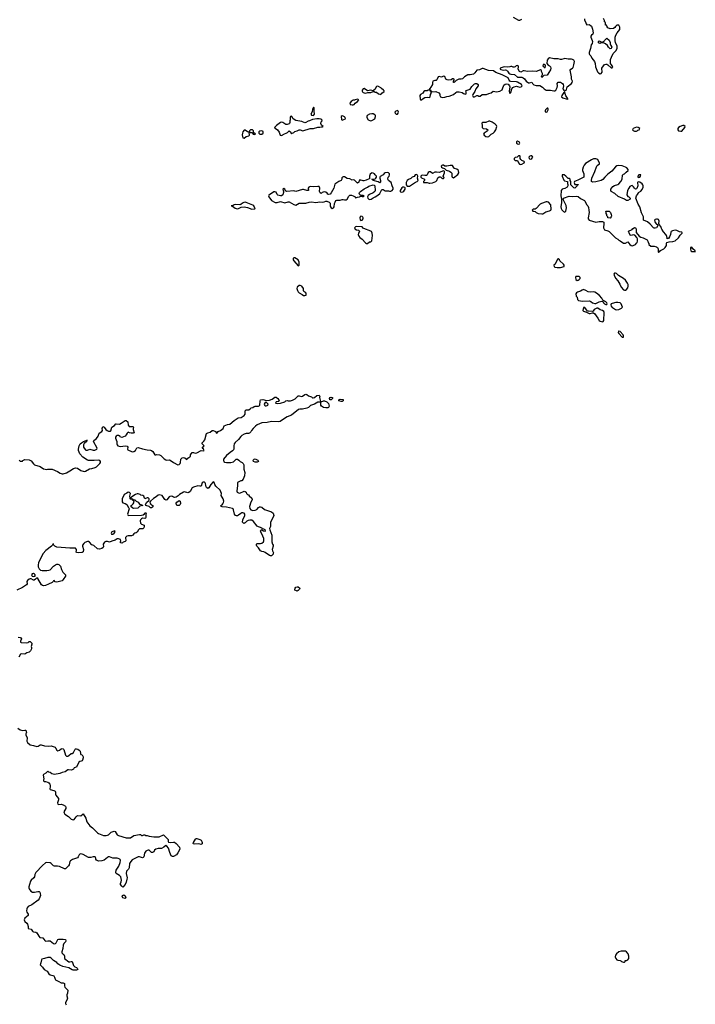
# Model space of a CAD drawing. Header units: inches. Extents: x 2106670 to 2322961, y 36024 to 224899.
# Tile 138 of 256: x 2262559 to 2274815, y 85916 to 103787. Entities that reach past the tile are written whole.
import ezdxf

# ---------------------------------------------------------------- set-up
doc = ezdxf.new("R2010")
doc.units = ezdxf.units.IN
doc.header["$MEASUREMENT"] = 0
for name, color, linetype in [('C2068', 7, 'Continuous'), ('C2069', 7, 'Continuous'), ('C2078', 7, 'Continuous'), ('C2079', 7, 'Continuous'), ('C2160', 7, 'Continuous'), ('C2170', 7, 'Continuous')]:
    doc.layers.add(name, color=color, linetype=linetype)

msp = doc.modelspace()

# ---------------------------------------------------------------- linework, layer by layer
at = {"layer": 'C2068', "color": 5, "elevation": 40}
msp.add_lwpolyline([(2262995, 90000), (2262991, 89990), (2262992, 89970), (2263010, 89958), (2263030, 89961), (2263070, 89951), (2263090, 89936), (2263107, 89910), (2263114, 89890), (2263114, 89866), (2263105, 89830), (2263112, 89812), (2263178, 89798), (2263202, 89782), (2263211, 89771), (2263211, 89730), (2263216, 89710), (2263265, 89650), (2263265, 89630), (2263246, 89570), (2263252, 89550), (2263270, 89541), (2263310, 89546), (2263350, 89536), (2263391, 89510), (2263398, 89490), (2263396, 89470), (2263361, 89410), (2263365, 89390), (2263378, 89370), (2263443, 89323), (2263490, 89276), (2263530, 89265), (2263550, 89271), (2263582, 89318), (2263610, 89341), (2263670, 89338), (2263710, 89372), (2263756, 89296), (2263780, 89230), (2263830, 89156), (2263880, 89120), (2263970, 89027), (2263990, 89014), (2264080, 88980), (2264130, 88977), (2264150, 88984), (2264170, 88995), (2264217, 89043), (2264270, 89061), (2264294, 89054), (2264330, 88992), (2264350, 88978), (2264490, 88936), (2264570, 88936), (2264630, 88981), (2264730, 89001), (2264750, 88998), (2264770, 88982), (2264790, 88982), (2264810, 88991), (2264830, 88991), (2264850, 88982), (2264870, 88982), (2264905, 88965), (2264990, 88954), (2265030, 88957), (2265090, 88955), (2265170, 88991), (2265254, 88910), (2265254, 88870), (2265258, 88858), (2265290, 88852), (2265350, 88861), (2265370, 88856), (2265396, 88836), (2265458, 88770), (2265462, 88730), (2265430, 88666), (2265401, 88630), (2265350, 88601), (2265330, 88597), (2265310, 88609), (2265284, 88670), (2265259, 88750), (2265230, 88789), (2265210, 88798), (2265174, 88766), (2265133, 88747), (2265070, 88744), (2265030, 88730), (2265007, 88713), (2264990, 88685), (2264970, 88669), (2264950, 88673), (2264910, 88714), (2264890, 88715), (2264870, 88709), (2264850, 88694), (2264823, 88657), (2264811, 88590), (2264800, 88580), (2264790, 88576), (2264730, 88594), (2264710, 88592), (2264602, 88538), (2264574, 88506), (2264553, 88470), (2264544, 88396), (2264533, 88370), (2264495, 88330), (2264493, 88290), (2264506, 88214), (2264505, 88190), (2264490, 88135), (2264470, 88089), (2264430, 88042), (2264410, 88059), (2264390, 88090), (2264390, 88110), (2264401, 88139), (2264404, 88170), (2264401, 88201), (2264393, 88230), (2264370, 88256), (2264310, 88289), (2264303, 88310), (2264312, 88350), (2264357, 88423), (2264384, 88490), (2264387, 88527), (2264382, 88542), (2264377, 88550), (2264344, 88564), (2264328, 88568), (2264250, 88566), (2264190, 88590), (2264170, 88592), (2264150, 88583), (2264090, 88530), (2264050, 88518), (2263990, 88515), (2263952, 88532), (2263939, 88550), (2263939, 88570), (2263930, 88593), (2263892, 88592), (2263850, 88579), (2263810, 88581), (2263710, 88635), (2263690, 88644), (2263670, 88646), (2263650, 88641), (2263636, 88630), (2263618, 88590), (2263605, 88575), (2263516, 88544), (2263480, 88520), (2263470, 88509), (2263454, 88450), (2263444, 88430), (2263390, 88374), (2263370, 88374), (2263279, 88419), (2263244, 88424), (2263190, 88424), (2263170, 88429), (2263130, 88470), (2263110, 88481), (2263050, 88488), (2263030, 88481), (2262970, 88433), (2262849, 88311), (2262833, 88270), (2262829, 88230), (2262816, 88210), (2262769, 88171), (2262755, 88150), (2262740, 88090), (2262724, 88050), (2262722, 88030), (2262728, 88010), (2262761, 87970), (2262790, 87953), (2262830, 87951), (2262886, 87966), (2262910, 87964), (2262922, 87950), (2262930, 87930), (2262937, 87890), (2262915, 87830), (2262894, 87806), (2262778, 87722), (2262710, 87690), (2262694, 87670), (2262687, 87650), (2262685, 87610), (2262690, 87590), (2262711, 87550), (2262711, 87530), (2262650, 87479), (2262641, 87450), (2262650, 87421), (2262686, 87390), (2262699, 87370), (2262711, 87330), (2262714, 87290), (2262770, 87281), (2262790, 87245), (2262798, 87238), (2262810, 87231), (2262850, 87226), (2262870, 87216), (2262906, 87150), (2262927, 87127), (2262970, 87125), (2262980, 87120), (2263000, 87100), (2263015, 87075), (2263030, 87065), (2263070, 87071), (2263110, 87071), (2263170, 87022), (2263190, 87012), (2263210, 87018), (2263222, 87030), (2263249, 87090), (2263270, 87101), (2263350, 87101), (2263392, 87090), (2263398, 87070), (2263391, 87050), (2263361, 87019), (2263347, 86990), (2263343, 86930), (2263325, 86870), (2263325, 86850), (2263342, 86830), (2263359, 86819), (2263366, 86806), (2263371, 86790), (2263372, 86750), (2263450, 86686), (2263470, 86685), (2263490, 86691), (2263510, 86691), (2263538, 86618), (2263557, 86597), (2263590, 86582), (2263602, 86570), (2263613, 86547), (2263590, 86538), (2263530, 86535), (2263510, 86539), (2263450, 86577), (2263344, 86604), (2263285, 86625), (2263250, 86649), (2263230, 86674), (2263174, 86714), (2263133, 86753), (2263110, 86765), (2263070, 86765), (2263010, 86746), (2262963, 86737), (2262954, 86726), (2262945, 86670), (2262931, 86630), (2262973, 86593), (2263001, 86550), (2263057, 86517), (2263087, 86467), (2263110, 86454), (2263161, 86441), (2263178, 86430), (2263191, 86410), (2263201, 86370), (2263210, 86358), (2263272, 86330), (2263310, 86305), (2263350, 86305), (2263371, 86291), (2263371, 86250), (2263378, 86230), (2263431, 86170), (2263424, 86116), (2263415, 86090), (2263415, 86070), (2263427, 86030), (2263415, 85990), (2263391, 85950), (2263391, 85930), (2263404, 85904)], dxfattribs=at)
for points in [[(2265850, 88814), (2265810, 88827), (2265730, 88821), (2265709, 88830), (2265714, 88850), (2265747, 88913), (2265757, 88923), (2265770, 88925), (2265830, 88910), (2265850, 88897), (2265865, 88870), (2265870, 88850), (2265870, 88828)], [(2264470, 87838), (2264428, 87850), (2264418, 87870), (2264426, 87890), (2264450, 87902), (2264470, 87882), (2264482, 87850)]]:
    msp.add_lwpolyline(points, close=True, dxfattribs=at)
at = {"layer": 'C2069', "color": 5}
for points, elevation in [([(2268638, 100000), (2268641, 99990), (2268670, 99974), (2268705, 99965), (2268721, 99950), (2268717, 99930), (2268704, 99910), (2268698, 99890), (2268710, 99861), (2268730, 99836), (2268770, 99804), (2268830, 99739), (2268850, 99725), (2268870, 99728), (2268907, 99753), (2268930, 99756), (2268949, 99771), (2268958, 99870), (2268952, 99910), (2268941, 99941), (2268932, 99952), (2268804, 100000)], 60), ([(2262550, 95794), (2262570, 95774), (2262610, 95774), (2262616, 95784), (2262650, 95802), (2262730, 95798), (2262770, 95778), (2262810, 95725), (2262830, 95706), (2262930, 95678), (2262990, 95638), (2263050, 95625), (2263070, 95631), (2263151, 95631), (2263245, 95585), (2263295, 95555), (2263330, 95546), (2263350, 95546), (2263410, 95563), (2263470, 95596), (2263536, 95644), (2263570, 95656), (2263610, 95646), (2263670, 95606), (2263730, 95587), (2263750, 95591), (2263824, 95636), (2263870, 95642), (2263930, 95658), (2263950, 95671), (2264013, 95730), (2264025, 95750), (2264025, 95770), (2264010, 95789), (2263992, 95792), (2263910, 95785), (2263810, 95789), (2263790, 95794), (2263702, 95850), (2263649, 95910), (2263624, 95970), (2263624, 95990), (2263638, 96050), (2263658, 96090), (2263682, 96110), (2263718, 96130), (2263766, 96150), (2263790, 96151), (2263772, 96148), (2263771, 96130), (2263757, 96123), (2263750, 96110), (2263735, 96105), (2263716, 96070), (2263719, 96030), (2263746, 95986), (2263757, 95977), (2263773, 95973), (2263790, 95975), (2263830, 95991), (2263890, 95974), (2263923, 95977), (2263959, 95990), (2263965, 96010), (2263901, 96130), (2263903, 96150), (2263950, 96183), (2263981, 96230), (2264000, 96280), (2264050, 96314), (2264059, 96330), (2264055, 96370), (2264070, 96403), (2264090, 96391), (2264123, 96350), (2264149, 96329), (2264170, 96317), (2264204, 96316), (2264215, 96325), (2264228, 96390), (2264278, 96422), (2264304, 96450), (2264310, 96454), (2264370, 96448), (2264398, 96462), (2264470, 96514), (2264491, 96511), (2264522, 96490), (2264529, 96429), (2264546, 96406), (2264570, 96401), (2264610, 96401), (2264625, 96390), (2264617, 96370), (2264617, 96350), (2264635, 96290), (2264616, 96284), (2264583, 96283), (2264549, 96289), (2264530, 96298), (2264510, 96282), (2264491, 96250), (2264470, 96230), (2264410, 96204), (2264390, 96209), (2264381, 96221), (2264350, 96241), (2264330, 96243), (2264311, 96230), (2264300, 96210), (2264298, 96190), (2264324, 96130), (2264321, 96090), (2264325, 96070), (2264341, 96050), (2264390, 96038), (2264470, 96055), (2264508, 96048), (2264518, 96030), (2264516, 95990), (2264522, 95982), (2264590, 95948), (2264610, 95943), (2264631, 95949), (2264658, 95970), (2264685, 96015), (2264710, 96022), (2264790, 95996), (2264870, 95979), (2264930, 95976), (2264950, 95970), (2264972, 95952), (2265010, 95891), (2265030, 95891), (2265050, 95897), (2265096, 95890), (2265118, 95878), (2265179, 95819), (2265210, 95797), (2265230, 95791), (2265270, 95797), (2265290, 95795), (2265350, 95748), (2265430, 95709), (2265450, 95713), (2265470, 95730), (2265476, 95750), (2265482, 95810), (2265505, 95835), (2265530, 95838), (2265552, 95832), (2265590, 95805), (2265610, 95831), (2265648, 95852), (2265656, 95864), (2265659, 95890), (2265669, 95910), (2265690, 95931), (2265710, 95934), (2265742, 95922), (2265770, 95924), (2265850, 95966), (2265890, 95964), (2265908, 95970), (2265893, 95993), (2265869, 96010), (2265908, 96050), (2265870, 96089), (2265869, 96110), (2265902, 96138), (2265916, 96164), (2265950, 96275), (2265970, 96287), (2266017, 96303), (2266050, 96331), (2266070, 96331), (2266100, 96320), (2266110, 96312), (2266130, 96282), (2266150, 96292), (2266162, 96310), (2266201, 96330), (2266249, 96370), (2266267, 96413), (2266330, 96439), (2266370, 96443), (2266450, 96515), (2266522, 96558), (2266574, 96566), (2266630, 96604), (2266648, 96630), (2266652, 96688), (2266670, 96704), (2266714, 96706), (2266749, 96730), (2266759, 96741), (2266790, 96751), (2266810, 96765), (2266830, 96770), (2266890, 96770), (2266902, 96778), (2266913, 96790), (2266919, 96861), (2266930, 96890), (2266973, 96893), (2267038, 96878), (2267090, 96881), (2267140, 96900), (2267190, 96939), (2267210, 96939), (2267245, 96910), (2267259, 96890), (2267265, 96870), (2267260, 96860), (2267250, 96855), (2267214, 96850), (2267202, 96830), (2267230, 96823), (2267290, 96825), (2267368, 96850), (2267390, 96871), (2267410, 96878), (2267431, 96871), (2267470, 96871), (2267510, 96879), (2267556, 96904), (2267610, 96961), (2267630, 96961), (2267670, 96951), (2267690, 96957), (2267730, 96987), (2267750, 96991), (2267770, 96983), (2267800, 96960), (2267850, 96945), (2267870, 96925), (2267883, 96923), (2267910, 96931), (2267950, 96966), (2267990, 96972), (2268002, 96950), (2267998, 96930), (2268018, 96858), (2268030, 96854), (2268069, 96871), (2268090, 96871), (2268132, 96852), (2268162, 96822), (2268171, 96771), (2268164, 96750), (2268150, 96741), (2268110, 96740), (2268070, 96750), (2268036, 96770), (2268023, 96790), (2268022, 96842), (2268008, 96848), (2267970, 96844), (2267910, 96810), (2267833, 96787), (2267799, 96750), (2267770, 96735), (2267690, 96716), (2267643, 96717), (2267618, 96710), (2267490, 96607), (2267410, 96580), (2267310, 96510), (2267283, 96497), (2267247, 96487), (2267130, 96492), (2267050, 96476), (2266952, 96468), (2266870, 96432), (2266837, 96410), (2266796, 96370), (2266762, 96330), (2266750, 96306), (2266730, 96282), (2266710, 96276), (2266670, 96274), (2266630, 96262), (2266590, 96241), (2266570, 96224), (2266530, 96170), (2266468, 96112), (2266452, 96090), (2266445, 96055), (2266444, 95996), (2266439, 95981), (2266420, 95960), (2266375, 95930), (2266310, 95876), (2266257, 95810), (2266254, 95790), (2266265, 95765), (2266276, 95756), (2266310, 95749), (2266390, 95748), (2266436, 95764), (2266489, 95811), (2266510, 95811), (2266535, 95795), (2266561, 95770), (2266593, 95753), (2266613, 95733), (2266627, 95710), (2266626, 95630), (2266641, 95570), (2266639, 95510), (2266614, 95446), (2266590, 95418), (2266570, 95418), (2266513, 95387), (2266512, 95332), (2266499, 95230), (2266505, 95210), (2266530, 95197), (2266550, 95196), (2266630, 95227), (2266650, 95225), (2266665, 95210), (2266672, 95190), (2266690, 95172), (2266710, 95162), (2266723, 95143), (2266770, 95102), (2266778, 95070), (2266750, 95028), (2266731, 94950), (2266734, 94914), (2266750, 94891), (2266790, 94877), (2266830, 94883), (2266862, 94898), (2266890, 94931), (2266910, 94945), (2266930, 94945), (2266950, 94938), (2267000, 94900), (2267130, 94855), (2267155, 94830), (2267167, 94790), (2267163, 94770), (2267111, 94670), (2267107, 94650), (2267111, 94590), (2267091, 94550), (2267095, 94530), (2267136, 94430), (2267136, 94310), (2267146, 94270), (2267158, 94250), (2267158, 94230), (2267139, 94170), (2267144, 94144), (2267161, 94110), (2267160, 94100), (2267156, 94084), (2267130, 94058), (2267110, 94054), (2267090, 94061), (2267015, 94115), (2266987, 94127), (2266950, 94132), (2266930, 94145), (2266890, 94203), (2266864, 94230), (2266853, 94250), (2266855, 94270), (2266863, 94277), (2266930, 94278), (2266950, 94286), (2266981, 94310), (2266991, 94330), (2266990, 94370), (2266973, 94413), (2266933, 94490), (2266929, 94511), (2266936, 94524), (2266954, 94534), (2266954, 94530), (2266982, 94510), (2267010, 94503), (2267019, 94510), (2267010, 94528), (2266990, 94542), (2266966, 94546), (2266966, 94550), (2266926, 94570), (2266890, 94581), (2266870, 94595), (2266801, 94681), (2266770, 94702), (2266735, 94705), (2266701, 94699), (2266677, 94683), (2266650, 94653), (2266630, 94645), (2266618, 94650), (2266602, 94670), (2266609, 94710), (2266641, 94790), (2266641, 94810), (2266629, 94830), (2266610, 94836), (2266590, 94835), (2266570, 94826), (2266530, 94792), (2266510, 94782), (2266490, 94781), (2266474, 94790), (2266457, 94810), (2266439, 94890), (2266429, 94909), (2266418, 94918), (2266310, 94937), (2266230, 94944), (2266218, 94950), (2266209, 94970), (2266230, 94982), (2266243, 94997), (2266257, 95023), (2266260, 95050), (2266253, 95090), (2266217, 95150), (2266221, 95190), (2266198, 95250), (2266118, 95318), (2266097, 95350), (2266087, 95387), (2266070, 95402), (2266028, 95352), (2265990, 95290), (2265970, 95280), (2265950, 95297), (2265943, 95310), (2265936, 95330), (2265931, 95370), (2265924, 95384), (2265910, 95395), (2265890, 95395), (2265870, 95379), (2265850, 95323), (2265830, 95318), (2265790, 95327), (2265710, 95302), (2265690, 95288), (2265650, 95224), (2265630, 95205), (2265610, 95202), (2265550, 95220), (2265530, 95213), (2265461, 95170), (2265435, 95145), (2265396, 95124), (2265370, 95116), (2265350, 95120), (2265330, 95133), (2265310, 95138), (2265284, 95136), (2265270, 95130), (2265230, 95072), (2265213, 95067), (2265190, 95079), (2265145, 95150), (2265090, 95166), (2265070, 95160), (2265035, 95125), (2264985, 95095), (2264930, 95050), (2264923, 95030), (2264929, 95009), (2264951, 94990), (2264957, 94977), (2264971, 94970), (2264978, 94950), (2264970, 94938), (2264950, 94926), (2264930, 94928), (2264906, 94950), (2264846, 94970), (2264841, 94981), (2264841, 94990), (2264865, 95030), (2264900, 95060), (2264906, 95070), (2264905, 95090), (2264891, 95110), (2264870, 95108), (2264830, 95090), (2264821, 95101), (2264810, 95140), (2264793, 95150), (2264758, 95158), (2264744, 95170), (2264710, 95181), (2264690, 95180), (2264660, 95170), (2264596, 95130), (2264590, 95118), (2264574, 95110), (2264578, 95098), (2264610, 95092), (2264618, 95078), (2264632, 95072), (2264650, 95071), (2264671, 95051), (2264710, 95031), (2264731, 94991), (2264754, 94990), (2264794, 94970), (2264741, 94959), (2264710, 94926), (2264700, 94920), (2264630, 94915), (2264610, 94922), (2264578, 94950), (2264589, 94971), (2264620, 95000), (2264638, 95030), (2264622, 95062), (2264610, 95066), (2264602, 95082), (2264570, 95086), (2264566, 95090), (2264566, 95110), (2264558, 95138), (2264568, 95190), (2264550, 95208), (2264530, 95213), (2264505, 95195), (2264453, 95170), (2264419, 95090), (2264416, 95036), (2264430, 95018), (2264470, 95005), (2264505, 94985), (2264536, 94936), (2264543, 94910), (2264542, 94890), (2264519, 94830), (2264517, 94810), (2264528, 94790), (2264770, 94795), (2264799, 94801), (2264822, 94818), (2264830, 94835), (2264836, 94836), (2264850, 94834), (2264851, 94831), (2264846, 94814), (2264850, 94750), (2264841, 94739), (2264830, 94736), (2264790, 94738), (2264770, 94730), (2264750, 94710), (2264743, 94690), (2264751, 94650), (2264770, 94633), (2264816, 94610), (2264820, 94590), (2264813, 94567), (2264791, 94549), (2264730, 94545), (2264712, 94528), (2264690, 94485), (2264670, 94474), (2264650, 94470), (2264630, 94456), (2264610, 94433), (2264590, 94419), (2264530, 94420), (2264505, 94415), (2264480, 94390), (2264483, 94330), (2264470, 94319), (2264434, 94306), (2264422, 94290), (2264410, 94285), (2264389, 94290), (2264385, 94310), (2264395, 94330), (2264387, 94350), (2264350, 94366), (2264330, 94366), (2264290, 94340), (2264230, 94324), (2264190, 94305), (2264150, 94316), (2264124, 94316), (2264097, 94303), (2264076, 94270), (2264079, 94221), (2264075, 94205), (2264052, 94190), (2264005, 94175), (2263970, 94185), (2263902, 94242), (2263870, 94257), (2263827, 94307), (2263810, 94317), (2263790, 94318), (2263742, 94298), (2263720, 94280), (2263698, 94250), (2263696, 94230), (2263718, 94170), (2263709, 94131), (2263690, 94117), (2263632, 94112), (2263595, 94115), (2263585, 94125), (2263582, 94130), (2263589, 94150), (2263589, 94170), (2263570, 94194), (2263550, 94197), (2263470, 94194), (2263230, 94214), (2263195, 94230), (2263178, 94250), (2263173, 94273), (2263170, 94275), (2263162, 94270), (2263154, 94250), (2263138, 94230), (2263031, 94150), (2262984, 94096), (2262935, 94005), (2262902, 93930), (2262892, 93890), (2262897, 93857), (2262910, 93823), (2262936, 93796), (2262968, 93788), (2263050, 93789), (2263090, 93795), (2263115, 93805), (2263175, 93870), (2263210, 93893), (2263230, 93902), (2263250, 93904), (2263270, 93899), (2263298, 93870), (2263316, 93810), (2263341, 93761), (2263374, 93730), (2263388, 93710), (2263388, 93690), (2263350, 93625), (2263330, 93605), (2263230, 93577), (2263204, 93584), (2263187, 93607), (2263170, 93602), (2263165, 93590), (2263147, 93573), (2263081, 93539), (2263030, 93520), (2262990, 93513), (2262970, 93517), (2262952, 93532), (2262890, 93645), (2262870, 93658), (2262845, 93630), (2262823, 93617), (2262810, 93615), (2262770, 93637), (2262750, 93639), (2262730, 93633), (2262698, 93610), (2262691, 93590), (2262693, 93550), (2262683, 93530), (2262610, 93483), (2262506, 93434)], 40), ([(2262530, 92579), (2262570, 92575), (2262578, 92570), (2262591, 92550), (2262572, 92510), (2262574, 92490), (2262585, 92485), (2262690, 92478), (2262714, 92486), (2262730, 92502), (2262750, 92502), (2262778, 92470), (2262778, 92450), (2262765, 92410), (2262772, 92390), (2262772, 92370), (2262756, 92330), (2262733, 92307), (2262690, 92293), (2262650, 92269), (2262590, 92280), (2262576, 92270), (2262544, 92216)], 40), ([(2262525, 90930), (2262570, 90897), (2262610, 90883), (2262650, 90892), (2262670, 90892), (2262682, 90850), (2262673, 90827), (2262672, 90810), (2262692, 90750), (2262691, 90690), (2262702, 90670), (2262750, 90625), (2262777, 90617), (2262810, 90615), (2262870, 90597), (2262897, 90603), (2262930, 90623), (2262950, 90623), (2263010, 90607), (2263090, 90603), (2263130, 90607), (2263150, 90603), (2263201, 90581), (2263211, 90571), (2263230, 90526), (2263250, 90515), (2263282, 90530), (2263310, 90555), (2263330, 90559), (2263350, 90551), (2263359, 90539), (2263390, 90436), (2263410, 90422), (2263430, 90422), (2263449, 90430), (2263490, 90466), (2263510, 90471), (2263534, 90486), (2263544, 90496), (2263565, 90550), (2263570, 90555), (2263590, 90556), (2263611, 90550), (2263641, 90530), (2263656, 90510), (2263662, 90470), (2263671, 90451), (2263690, 90442), (2263711, 90410), (2263711, 90390), (2263701, 90350), (2263690, 90335), (2263673, 90327), (2263650, 90325), (2263630, 90310), (2263590, 90218), (2263565, 90215), (2263550, 90208), (2263534, 90186), (2263511, 90169), (2263490, 90167), (2263446, 90174), (2263430, 90169), (2263386, 90134), (2263330, 90121), (2263290, 90105), (2263190, 90089), (2263141, 90101), (2263110, 90122), (2263088, 90128), (2263070, 90146), (2263034, 90110), (2262992, 90088), (2262984, 90076), (2262998, 90010), (2262995, 90000)], 40)]:
    msp.add_lwpolyline(points, dxfattribs=dict(at, elevation=elevation))
for points, elevation in [([(2267550, 99465), (2267530, 99464), (2267519, 99450), (2267521, 99430), (2267530, 99412), (2267610, 99322), (2267628, 99332), (2267632, 99348), (2267630, 99386), (2267612, 99430)], 60), ([(2267650, 98963), (2267630, 98961), (2267591, 98930), (2267588, 98910), (2267599, 98870), (2267610, 98847), (2267627, 98827), (2267682, 98802), (2267710, 98781), (2267730, 98779), (2267750, 98786), (2267755, 98790), (2267755, 98810), (2267749, 98829), (2267715, 98855), (2267709, 98870), (2267706, 98910), (2267675, 98950)], 60), ([(2268210, 96886), (2268187, 96887), (2268178, 96910), (2268189, 96930), (2268210, 96936), (2268231, 96930), (2268232, 96910)], 40), ([(2268390, 96855), (2268350, 96869), (2268348, 96890), (2268370, 96902), (2268430, 96891), (2268430, 96869), (2268410, 96855)], 40), ([(2267010, 96837), (2266995, 96810), (2267000, 96790), (2267010, 96781), (2267030, 96777), (2267050, 96785), (2267062, 96790), (2267069, 96810), (2267037, 96837)], 40), ([(2266830, 95754), (2266802, 95770), (2266795, 95790), (2266810, 95811), (2266830, 95815), (2266882, 95790), (2266890, 95768), (2266870, 95755)], 40), ([(2265430, 94967), (2265412, 94972), (2265403, 94983), (2265400, 95010), (2265410, 95030), (2265450, 95059), (2265470, 95046), (2265475, 95005), (2265470, 94990), (2265450, 94972)], 40), ([(2264288, 94508), (2264250, 94499), (2264233, 94490), (2264219, 94470), (2264227, 94447), (2264250, 94447), (2264275, 94470), (2264289, 94490)], 40), ([(2262810, 93735), (2262788, 93730), (2262775, 93710), (2262788, 93690), (2262810, 93684), (2262830, 93687), (2262838, 93690), (2262839, 93710), (2262826, 93726)], 40), ([(2267590, 93417), (2267578, 93418), (2267549, 93430), (2267549, 93450), (2267557, 93470), (2267570, 93486), (2267590, 93496), (2267610, 93495), (2267642, 93470), (2267638, 93450), (2267610, 93424)], 40)]:
    msp.add_lwpolyline(points, close=True, dxfattribs=dict(at, elevation=elevation))
at = {"layer": 'C2078', "color": 5, "elevation": 60}
msp.add_lwpolyline([(2273470, 86880), (2273430, 86869), (2273385, 86835), (2273366, 86810), (2273363, 86777), (2273371, 86750), (2273390, 86724), (2273410, 86715), (2273451, 86711), (2273465, 86705), (2273474, 86690), (2273510, 86678), (2273530, 86682), (2273546, 86690), (2273546, 86710), (2273570, 86712), (2273590, 86722), (2273609, 86750), (2273609, 86790), (2273597, 86830), (2273570, 86868), (2273550, 86879)], close=True, dxfattribs=at)
at = {"layer": 'C2079', "color": 5, "elevation": 60}
for points in [[(2273156, 100000), (2273170, 99972), (2273230, 99958), (2273250, 99945), (2273367, 99827), (2273410, 99805), (2273430, 99786), (2273450, 99776), (2273510, 99731), (2273550, 99732), (2273590, 99754), (2273610, 99734), (2273625, 99710), (2273650, 99691), (2273670, 99685), (2273690, 99686), (2273729, 99710), (2273749, 99731), (2273758, 99742), (2273766, 99770), (2273766, 99810), (2273757, 99837), (2273719, 99879), (2273690, 99882), (2273650, 99868), (2273636, 99876), (2273618, 99918), (2273608, 99930), (2273606, 99950), (2273670, 99982), (2273683, 99997), (2273688, 100000)], [(2273737, 100000), (2273742, 99990), (2273744, 99924), (2273799, 99859), (2273830, 99839), (2273872, 99830), (2273942, 99790), (2273954, 99770), (2273958, 99738), (2273974, 99730), (2273974, 99710), (2274010, 99674), (2274070, 99675), (2274110, 99666), (2274131, 99651), (2274139, 99630), (2274142, 99570), (2274150, 99567), (2274170, 99581), (2274182, 99598), (2274244, 99630), (2274270, 99655), (2274290, 99690), (2274291, 99729), (2274298, 99742), (2274342, 99758), (2274410, 99762), (2274450, 99775), (2274509, 99830), (2274542, 99878), (2274577, 99910), (2274577, 99917), (2274570, 99928), (2274530, 99934), (2274483, 99963), (2274450, 99967), (2274404, 99956), (2274379, 99941), (2274371, 99930), (2274367, 99890), (2274350, 99849), (2274330, 99818), (2274322, 99818), (2274308, 99808), (2274308, 99830), (2274295, 99870), (2274282, 99890), (2274236, 99936), (2274207, 99987), (2274203, 100000)]]:
    msp.add_lwpolyline(points, dxfattribs=at)
for points in [[(2274750, 99659), (2274730, 99655), (2274728, 99630), (2274732, 99590), (2274750, 99578), (2274798, 99578), (2274810, 99574), (2274815, 99590), (2274769, 99629)], [(2272330, 99446), (2272318, 99442), (2272272, 99350), (2272252, 99330), (2272258, 99310), (2272270, 99298), (2272308, 99288), (2272370, 99287), (2272434, 99306), (2272438, 99310), (2272435, 99330), (2272422, 99350), (2272358, 99410), (2272350, 99426)], [(2273370, 99189), (2273350, 99188), (2273338, 99170), (2273341, 99150), (2273370, 99098), (2273408, 99048), (2273444, 98990), (2273471, 98930), (2273510, 98885), (2273530, 98878), (2273550, 98880), (2273570, 98892), (2273590, 98923), (2273600, 98950), (2273599, 98979), (2273586, 99006), (2273550, 99059), (2273514, 99090), (2273422, 99142), (2273383, 99183)], [(2272707, 99127), (2272650, 99126), (2272642, 99110), (2272650, 99074), (2272670, 99054), (2272690, 99062), (2272706, 99070), (2272726, 99090), (2272726, 99110)], [(2272790, 98889), (2272762, 98878), (2272730, 98858), (2272677, 98843), (2272662, 98830), (2272651, 98810), (2272652, 98770), (2272671, 98751), (2272676, 98710), (2272697, 98690), (2272770, 98676), (2272890, 98687), (2272910, 98680), (2272918, 98670), (2272952, 98650), (2272990, 98639), (2273010, 98639), (2273070, 98664), (2273117, 98677), (2273130, 98674), (2273144, 98664), (2273148, 98650), (2273167, 98630), (2273190, 98618), (2273210, 98617), (2273219, 98630), (2273209, 98650), (2273190, 98667), (2273136, 98696), (2273118, 98730), (2273079, 98779), (2273022, 98822), (2272990, 98839), (2272965, 98845), (2272910, 98843), (2272870, 98849), (2272830, 98875)], [(2273410, 98655), (2273374, 98654), (2273310, 98639), (2273292, 98628), (2273285, 98610), (2273290, 98590), (2273306, 98566), (2273334, 98554), (2273370, 98528), (2273390, 98520), (2273430, 98529), (2273479, 98550), (2273495, 98570), (2273470, 98633), (2273450, 98649)], [(2272790, 98561), (2272776, 98510), (2272790, 98495), (2272840, 98480), (2272851, 98470), (2272890, 98457), (2272910, 98455), (2272950, 98467), (2272970, 98467), (2272990, 98451), (2273014, 98410), (2273049, 98370), (2273070, 98330), (2273090, 98317), (2273130, 98304), (2273142, 98310), (2273159, 98330), (2273160, 98470), (2273154, 98490), (2273134, 98510), (2273090, 98523), (2273050, 98551), (2273030, 98552), (2272981, 98530), (2272960, 98500), (2272947, 98493), (2272876, 98496), (2272860, 98500), (2272839, 98519), (2272810, 98561)], [(2273430, 98137), (2273425, 98135), (2273417, 98110), (2273428, 98090), (2273490, 98023), (2273510, 98026), (2273513, 98050), (2273505, 98070), (2273450, 98125)]]:
    msp.add_lwpolyline(points, close=True, dxfattribs=at)
at = {"layer": 'C2160', "color": 5, "elevation": 60}
for points in [[(2269050, 102581), (2269030, 102577), (2269002, 102518), (2268980, 102500), (2268970, 102498), (2268930, 102509), (2268870, 102494), (2268810, 102540), (2268790, 102535), (2268775, 102510), (2268773, 102490), (2268779, 102479), (2268790, 102467), (2268810, 102457), (2268830, 102455), (2268875, 102465), (2268930, 102467), (2268970, 102482), (2268990, 102482), (2269010, 102472), (2269030, 102472), (2269070, 102443), (2269110, 102432), (2269126, 102454), (2269170, 102485), (2269173, 102490), (2269170, 102498), (2269162, 102510), (2269120, 102540), (2269113, 102550), (2269070, 102576)], [(2268690, 102344), (2268645, 102335), (2268630, 102329), (2268610, 102328), (2268570, 102302), (2268551, 102270), (2268552, 102250), (2268590, 102241), (2268610, 102244), (2268629, 102251), (2268647, 102273), (2268690, 102303), (2268709, 102330)], [(2267890, 102197), (2267881, 102190), (2267870, 102166), (2267863, 102117), (2267842, 102070), (2267853, 102053), (2267890, 102051), (2267909, 102070), (2267899, 102130), (2267899, 102190)], [(2268950, 102081), (2268905, 102070), (2268861, 102050), (2268855, 102030), (2268859, 102010), (2268883, 101970), (2268910, 101955), (2268930, 101953), (2268950, 101960), (2269001, 101990), (2269014, 102030), (2269014, 102050), (2269003, 102063), (2268970, 102079)], [(2269410, 102137), (2269382, 102130), (2269365, 102110), (2269371, 102090), (2269390, 102071), (2269410, 102071), (2269424, 102090), (2269429, 102110), (2269428, 102130)], [(2267490, 102035), (2267474, 102030), (2267465, 102010), (2267467, 101970), (2267460, 101950), (2267459, 101921), (2267455, 101905), (2267445, 101895), (2267410, 101886), (2267390, 101886), (2267330, 101922), (2267310, 101928), (2267290, 101924), (2267217, 101870), (2267179, 101830), (2267193, 101813), (2267210, 101808), (2267234, 101790), (2267264, 101744), (2267284, 101690), (2267310, 101685), (2267365, 101715), (2267395, 101725), (2267420, 101740), (2267450, 101771), (2267470, 101752), (2267481, 101721), (2267490, 101719), (2267530, 101741), (2267550, 101761), (2267590, 101771), (2267630, 101787), (2267650, 101787), (2267693, 101773), (2267828, 101812), (2267890, 101812), (2267970, 101838), (2268003, 101837), (2268030, 101845), (2268055, 101845), (2268066, 101850), (2268036, 101876), (2268025, 101905), (2268030, 101932), (2268048, 101950), (2268038, 101970), (2268020, 101980), (2267990, 101990), (2267950, 101990), (2267870, 101977), (2267815, 101950), (2267790, 101943), (2267750, 101919), (2267730, 101914), (2267680, 101940), (2267570, 101959), (2267518, 101990), (2267498, 102030)], [(2268410, 102042), (2268392, 102028), (2268398, 101978), (2268410, 101965), (2268469, 101990), (2268461, 102010), (2268450, 102024), (2268430, 102039)], [(2266782, 101790), (2266748, 101790), (2266731, 101770), (2266726, 101754), (2266714, 101750), (2266714, 101746), (2266690, 101755), (2266650, 101781), (2266630, 101781), (2266610, 101754), (2266602, 101730), (2266598, 101698), (2266610, 101642), (2266630, 101638), (2266670, 101667), (2266719, 101681), (2266728, 101690), (2266722, 101738), (2266730, 101742), (2266777, 101737), (2266794, 101710), (2266810, 101706), (2266838, 101710), (2266802, 101742), (2266798, 101750), (2266803, 101770)], [(2266950, 101770), (2266917, 101763), (2266897, 101750), (2266895, 101730), (2266902, 101722), (2266918, 101710), (2266950, 101707), (2266978, 101730), (2266979, 101750), (2266976, 101756)], [(2269230, 101015), (2269190, 101009), (2269170, 100996), (2269150, 100973), (2269100, 100940), (2269091, 100930), (2269091, 100910), (2269106, 100870), (2269105, 100855), (2269102, 100838), (2269091, 100829), (2269063, 100843), (2268970, 100869), (2268966, 100886), (2268946, 100890), (2268989, 100891), (2269010, 100898), (2269022, 100910), (2269029, 100930), (2269029, 100950), (2269010, 100969), (2268997, 100990), (2268970, 101003), (2268950, 101005), (2268939, 101001), (2268918, 100982), (2268905, 100950), (2268905, 100925), (2268914, 100910), (2268902, 100898), (2268847, 100873), (2268803, 100863), (2268790, 100862), (2268730, 100878), (2268718, 100862), (2268710, 100838), (2268690, 100818), (2268634, 100874), (2268610, 100879), (2268590, 100875), (2268550, 100899), (2268502, 100902), (2268450, 100935), (2268425, 100935), (2268415, 100930), (2268405, 100915), (2268403, 100890), (2268391, 100870), (2268348, 100852), (2268279, 100801), (2268255, 100730), (2268210, 100644), (2268190, 100621), (2268170, 100612), (2268150, 100619), (2268138, 100638), (2268110, 100657), (2268090, 100660), (2268065, 100655), (2268049, 100651), (2268030, 100635), (2268010, 100645), (2268000, 100670), (2268001, 100730), (2267990, 100757), (2267970, 100760), (2267890, 100753), (2267830, 100759), (2267803, 100750), (2267793, 100730), (2267796, 100690), (2267790, 100686), (2267770, 100687), (2267710, 100703), (2267690, 100703), (2267570, 100672), (2267530, 100679), (2267408, 100668), (2267381, 100681), (2267369, 100710), (2267350, 100721), (2267331, 100710), (2267347, 100670), (2267347, 100650), (2267341, 100630), (2267333, 100610), (2267310, 100592), (2267290, 100588), (2267244, 100604), (2267230, 100615), (2267210, 100654), (2267190, 100663), (2267170, 100661), (2267125, 100635), (2267079, 100601), (2267074, 100590), (2267078, 100570), (2267130, 100505), (2267191, 100471), (2267230, 100467), (2267290, 100485), (2267370, 100462), (2267430, 100482), (2267450, 100482), (2267530, 100434), (2267570, 100423), (2267630, 100459), (2267750, 100455), (2267810, 100477), (2267850, 100481), (2267930, 100468), (2267967, 100473), (2267990, 100483), (2268050, 100474), (2268080, 100480), (2268110, 100495), (2268130, 100496), (2268174, 100474), (2268190, 100458), (2268194, 100450), (2268192, 100410), (2268197, 100390), (2268210, 100373), (2268230, 100362), (2268250, 100370), (2268263, 100390), (2268273, 100450), (2268282, 100478), (2268297, 100503), (2268310, 100514), (2268370, 100512), (2268410, 100526), (2268430, 100525), (2268450, 100515), (2268482, 100518), (2268501, 100530), (2268533, 100587), (2268550, 100601), (2268580, 100600), (2268610, 100591), (2268642, 100570), (2268650, 100554), (2268690, 100566), (2268726, 100570), (2268750, 100582), (2268770, 100582), (2268790, 100574), (2268806, 100590), (2268790, 100598), (2268750, 100598), (2268730, 100608), (2268715, 100630), (2268722, 100650), (2268742, 100670), (2268810, 100716), (2268870, 100746), (2268890, 100763), (2268970, 100791), (2268990, 100785), (2268999, 100770), (2269006, 100690), (2269003, 100670), (2268970, 100642), (2268904, 100616), (2268881, 100599), (2268870, 100570), (2268874, 100550), (2268890, 100530), (2268905, 100525), (2268933, 100527), (2268970, 100554), (2269010, 100570), (2269059, 100601), (2269092, 100630), (2269130, 100706), (2269150, 100706), (2269190, 100684), (2269250, 100682), (2269270, 100675), (2269290, 100676), (2269319, 100690), (2269333, 100710), (2269334, 100730), (2269314, 100774), (2269299, 100830), (2269249, 100870), (2269239, 100890), (2269241, 100930), (2269259, 100950), (2269269, 100970), (2269269, 100990), (2269250, 101009)], [(2269750, 100977), (2269736, 100970), (2269716, 100944), (2269681, 100930), (2269652, 100908), (2269610, 100887), (2269591, 100870), (2269571, 100830), (2269571, 100790), (2269586, 100766), (2269630, 100768), (2269739, 100841), (2269769, 100851), (2269788, 100870), (2269777, 100910), (2269779, 100950), (2269770, 100972)], [(2269530, 100749), (2269510, 100745), (2269490, 100733), (2269464, 100690), (2269463, 100670), (2269470, 100661), (2269490, 100656), (2269510, 100662), (2269530, 100675), (2269552, 100710), (2269553, 100733), (2269544, 100744)], [(2266650, 100475), (2266628, 100472), (2266601, 100459), (2266570, 100435), (2266551, 100429), (2266470, 100435), (2266452, 100430), (2266430, 100417), (2266394, 100410), (2266420, 100400), (2266470, 100368), (2266503, 100357), (2266530, 100359), (2266578, 100382), (2266630, 100391), (2266690, 100380), (2266770, 100351), (2266810, 100352), (2266826, 100354), (2266828, 100370), (2266819, 100379), (2266804, 100410), (2266790, 100421), (2266670, 100472)], [(2268750, 100223), (2268735, 100210), (2268729, 100190), (2268735, 100155), (2268750, 100144), (2268770, 100151), (2268789, 100170), (2268789, 100190), (2268782, 100202), (2268770, 100216)]]:
    msp.add_lwpolyline(points, close=True, dxfattribs=at)
for points in [[(2270000, 102506), (2269970, 102509), (2269950, 102499), (2269910, 102498), (2269890, 102486), (2269870, 102456), (2269831, 102430), (2269818, 102410), (2269825, 102345), (2269830, 102334), (2269850, 102332), (2269880, 102360), (2269907, 102373), (2269950, 102380), (2269990, 102376), (2269999, 102381), (2270000, 102384)], [(2270000, 102540), (2269992, 102530), (2269994, 102514), (2270000, 102513)], [(2270000, 101027), (2269990, 101029), (2269970, 101013), (2269951, 100970), (2269938, 100962), (2269910, 100958), (2269870, 100966), (2269850, 100961), (2269839, 100950), (2269839, 100930), (2269850, 100916), (2269902, 100890), (2269905, 100870), (2269885, 100850), (2269886, 100830), (2269949, 100831), (2269990, 100820), (2270000, 100821)], [(2268804, 100000), (2268790, 100005), (2268769, 100029), (2268670, 100032), (2268650, 100029), (2268635, 100010), (2268638, 100000)]]:
    msp.add_lwpolyline(points, dxfattribs=at)
at = {"layer": 'C2170', "color": 5, "elevation": 60}
for points in [[(2271511, 103831), (2271610, 103776), (2271630, 103778), (2271670, 103799)], [(2272804, 103804), (2272804, 103784), (2272832, 103730), (2272834, 103710), (2272850, 103694), (2272890, 103698), (2272911, 103691), (2272931, 103671), (2272950, 103614), (2272965, 103550), (2272955, 103525), (2272930, 103508), (2272918, 103490), (2272918, 103470), (2272947, 103410), (2272951, 103390), (2272943, 103357), (2272928, 103330), (2272916, 103264), (2272891, 103190), (2272891, 103170), (2272896, 103156), (2272918, 103130), (2272936, 103090), (2272987, 103030), (2273001, 102990), (2273006, 102930), (2273043, 102843), (2273060, 102820), (2273090, 102802), (2273106, 102810), (2273127, 102833), (2273122, 102910), (2273170, 102975), (2273190, 102983), (2273210, 102981), (2273231, 102971), (2273290, 102914), (2273310, 102914), (2273316, 102924), (2273318, 102930), (2273298, 102970), (2273278, 102990), (2273276, 103064), (2273295, 103110), (2273328, 103172), (2273378, 103230), (2273398, 103270), (2273395, 103310), (2273369, 103369), (2273362, 103410), (2273362, 103470), (2273374, 103506), (2273399, 103550), (2273448, 103610), (2273448, 103650), (2273430, 103686), (2273390, 103686), (2273370, 103666), (2273357, 103643), (2273330, 103629), (2273270, 103622), (2273230, 103642), (2273208, 103670), (2273206, 103686), (2273186, 103690), (2273186, 103730), (2273182, 103742), (2273166, 103750), (2273166, 103770), (2273148, 103808)], [(2270000, 102513), (2270010, 102512), (2270014, 102494), (2270030, 102492), (2270038, 102478), (2270110, 102486), (2270160, 102460), (2270178, 102438), (2270183, 102410), (2270195, 102390), (2270210, 102379), (2270230, 102375), (2270270, 102382), (2270310, 102396), (2270350, 102400), (2270430, 102428), (2270470, 102469), (2270490, 102479), (2270530, 102480), (2270589, 102469), (2270611, 102450), (2270630, 102440), (2270650, 102437), (2270658, 102450), (2270658, 102458), (2270657, 102477), (2270649, 102490), (2270659, 102501), (2270730, 102527), (2270763, 102577), (2270810, 102621), (2270830, 102632), (2270850, 102630), (2270874, 102614), (2270877, 102590), (2270835, 102530), (2270815, 102485), (2270780, 102430), (2270774, 102410), (2270786, 102386), (2270810, 102385), (2270850, 102413), (2270870, 102410), (2270890, 102400), (2270910, 102402), (2270950, 102427), (2271030, 102430), (2271070, 102449), (2271110, 102458), (2271150, 102490), (2271210, 102476), (2271268, 102490), (2271310, 102515), (2271319, 102530), (2271343, 102597), (2271365, 102615), (2271390, 102623), (2271418, 102618), (2271444, 102590), (2271449, 102570), (2271439, 102490), (2271450, 102447), (2271470, 102466), (2271486, 102534), (2271504, 102556), (2271530, 102569), (2271570, 102580), (2271590, 102577), (2271630, 102561), (2271657, 102570), (2271674, 102590), (2271663, 102610), (2271590, 102655), (2271570, 102661), (2271470, 102666), (2271452, 102672), (2271437, 102690), (2271420, 102730), (2271410, 102739), (2271370, 102754), (2271310, 102787), (2271198, 102830), (2271157, 102857), (2271065, 102865), (2270970, 102904), (2270950, 102901), (2270901, 102879), (2270850, 102870), (2270817, 102823), (2270790, 102801), (2270730, 102786), (2270690, 102784), (2270630, 102752), (2270590, 102713), (2270570, 102709), (2270525, 102710), (2270479, 102681), (2270450, 102653), (2270434, 102650), (2270430, 102650), (2270428, 102670), (2270443, 102690), (2270441, 102710), (2270430, 102715), (2270410, 102715), (2270384, 102696), (2270347, 102687), (2270315, 102695), (2270290, 102710), (2270270, 102756), (2270250, 102764), (2270210, 102747), (2270170, 102755), (2270152, 102750), (2270127, 102693), (2270115, 102685), (2270090, 102684), (2270053, 102670), (2270045, 102650), (2270046, 102610), (2270018, 102562), (2270000, 102540)], [(2270000, 102384), (2270004, 102390), (2270009, 102430), (2270022, 102450), (2270026, 102466), (2270022, 102482), (2270010, 102486), (2270006, 102506), (2270000, 102506)], [(2274203, 100000), (2274190, 100034), (2274158, 100070), (2274155, 100090), (2274159, 100130), (2274150, 100158), (2274130, 100169), (2274110, 100169), (2274090, 100162), (2274078, 100150), (2274085, 100105), (2274110, 100078), (2274134, 100070), (2274138, 100058), (2274138, 100050), (2274111, 100010), (2274090, 100001), (2274070, 100003), (2274059, 100010), (2273997, 100077), (2273950, 100119), (2273878, 100150), (2273874, 100210), (2273840, 100280), (2273810, 100388), (2273777, 100437), (2273739, 100550), (2273749, 100591), (2273764, 100616), (2273778, 100630), (2273787, 100653), (2273830, 100678), (2273850, 100706), (2273869, 100750), (2273872, 100772), (2273865, 100790), (2273849, 100810), (2273810, 100836), (2273790, 100844), (2273770, 100838), (2273767, 100830), (2273771, 100769), (2273757, 100723), (2273750, 100715), (2273730, 100714), (2273710, 100729), (2273693, 100753), (2273670, 100775), (2273650, 100772), (2273630, 100757), (2273607, 100730), (2273587, 100690), (2273576, 100610), (2273590, 100576), (2273612, 100570), (2273634, 100550), (2273631, 100530), (2273590, 100504), (2273566, 100506), (2273529, 100530), (2273419, 100579), (2273354, 100630), (2273292, 100670), (2273282, 100690), (2273286, 100710), (2273319, 100761), (2273350, 100780), (2273410, 100795), (2273431, 100809), (2273466, 100850), (2273487, 100890), (2273494, 100966), (2273515, 100985), (2273530, 100991), (2273559, 101021), (2273598, 101050), (2273598, 101070), (2273576, 101096), (2273550, 101113), (2273490, 101133), (2273430, 101141), (2273390, 101135), (2273370, 101119), (2273301, 101039), (2273230, 100985), (2273173, 100930), (2273136, 100884), (2273105, 100870), (2273013, 100847), (2272950, 100841), (2272932, 100852), (2272930, 100870), (2272941, 100910), (2272992, 101030), (2273022, 101118), (2273038, 101142), (2273077, 101170), (2273079, 101190), (2273050, 101242), (2273030, 101255), (2273010, 101264), (2272970, 101261), (2272930, 101243), (2272824, 101176), (2272800, 101150), (2272781, 101110), (2272770, 101070), (2272770, 101050), (2272794, 100990), (2272791, 100929), (2272686, 100875), (2272622, 100850), (2272618, 100830), (2272630, 100794), (2272690, 100794), (2272692, 100790), (2272678, 100782), (2272674, 100770), (2272630, 100729), (2272610, 100738), (2272558, 100790), (2272558, 100850), (2272546, 100870), (2272546, 100890), (2272530, 100906), (2272510, 100906), (2272468, 100950), (2272438, 100970), (2272410, 100974), (2272402, 100970), (2272398, 100950), (2272430, 100874), (2272444, 100864), (2272494, 100850), (2272494, 100810), (2272502, 100802), (2272505, 100790), (2272501, 100770), (2272491, 100750), (2272450, 100724), (2272398, 100710), (2272384, 100690), (2272373, 100590), (2272389, 100530), (2272391, 100471), (2272378, 100390), (2272383, 100363), (2272396, 100336), (2272424, 100304), (2272450, 100296), (2272469, 100310), (2272481, 100370), (2272472, 100412), (2272423, 100510), (2272417, 100530), (2272422, 100550), (2272530, 100585), (2272590, 100578), (2272664, 100584), (2272690, 100580), (2272730, 100539), (2272803, 100503), (2272814, 100494), (2272850, 100427), (2272868, 100408), (2272878, 100378), (2272882, 100330), (2272892, 100290), (2272870, 100190), (2272873, 100170), (2272887, 100147), (2273010, 100113), (2273070, 100125), (2273130, 100123), (2273155, 100115), (2273158, 100090), (2273151, 100010), (2273156, 100000)], [(2270000, 100821), (2270050, 100825), (2270110, 100851), (2270129, 100870), (2270145, 100915), (2270166, 100934), (2270190, 100935), (2270202, 100930), (2270216, 100910), (2270230, 100902), (2270250, 100904), (2270257, 100910), (2270253, 100930), (2270239, 100950), (2270266, 101010), (2270264, 101030), (2270259, 101039), (2270250, 101044), (2270230, 101039), (2270190, 101018), (2270170, 101015), (2270121, 101021), (2270090, 101018), (2270050, 100995), (2270010, 101024), (2270000, 101027)], [(2273688, 100000), (2273710, 100014), (2273730, 100012), (2273737, 100000)]]:
    msp.add_lwpolyline(points, dxfattribs=at)
for points in [[(2273270, 103258), (2273263, 103263), (2273238, 103290), (2273222, 103322), (2273189, 103349), (2273150, 103366), (2273110, 103366), (2273090, 103358), (2273070, 103362), (2273062, 103370), (2273058, 103390), (2273070, 103402), (2273094, 103390), (2273110, 103374), (2273142, 103378), (2273146, 103390), (2273162, 103398), (2273166, 103410), (2273210, 103454), (2273250, 103414), (2273270, 103374), (2273271, 103350), (2273281, 103321), (2273302, 103290), (2273290, 103266)], [(2272170, 103098), (2272144, 103076), (2272129, 103051), (2272121, 102990), (2272145, 102965), (2272170, 102953), (2272188, 102930), (2272196, 102910), (2272190, 102879), (2272156, 102830), (2272143, 102797), (2272130, 102782), (2272070, 102775), (2272030, 102738), (2272025, 102750), (2272030, 102771), (2272041, 102790), (2272041, 102810), (2272024, 102850), (2272027, 102867), (2272010, 102878), (2271930, 102850), (2271870, 102856), (2271770, 102846), (2271710, 102862), (2271690, 102860), (2271650, 102838), (2271627, 102850), (2271600, 102890), (2271606, 102930), (2271602, 102950), (2271590, 102958), (2271567, 102953), (2271550, 102932), (2271530, 102923), (2271510, 102926), (2271490, 102939), (2271470, 102939), (2271452, 102930), (2271410, 102926), (2271350, 102933), (2271276, 102910), (2271277, 102890), (2271290, 102883), (2271330, 102872), (2271370, 102875), (2271390, 102869), (2271410, 102852), (2271430, 102816), (2271450, 102802), (2271470, 102796), (2271533, 102793), (2271590, 102746), (2271670, 102742), (2271694, 102734), (2271715, 102715), (2271748, 102670), (2271790, 102643), (2271810, 102641), (2271850, 102651), (2271862, 102630), (2271888, 102608), (2271930, 102596), (2271995, 102595), (2272044, 102564), (2272075, 102530), (2272110, 102511), (2272173, 102507), (2272191, 102511), (2272250, 102496), (2272270, 102499), (2272284, 102510), (2272310, 102554), (2272313, 102587), (2272309, 102630), (2272330, 102651), (2272370, 102656), (2272407, 102630), (2272421, 102610), (2272423, 102590), (2272413, 102530), (2272430, 102507), (2272450, 102495), (2272470, 102511), (2272477, 102523), (2272493, 102570), (2272569, 102630), (2272582, 102650), (2272586, 102670), (2272569, 102710), (2272567, 102750), (2272544, 102870), (2272556, 102890), (2272590, 102910), (2272598, 102922), (2272614, 102970), (2272624, 103030), (2272614, 103050), (2272585, 103065), (2272570, 103070), (2272510, 103070), (2272479, 103079), (2272450, 103082), (2272430, 103080), (2272390, 103062), (2272370, 103065), (2272330, 103079), (2272275, 103075), (2272250, 103078)], [(2272070, 102978), (2272054, 102970), (2272052, 102950), (2272090, 102914), (2272095, 102950), (2272090, 102966)], [(2272450, 102469), (2272430, 102465), (2272394, 102410), (2272389, 102390), (2272415, 102370), (2272490, 102347), (2272508, 102350), (2272497, 102357), (2272490, 102374), (2272465, 102405)], [(2272130, 102184), (2272098, 102150), (2272090, 102134), (2272094, 102114), (2272110, 102107), (2272130, 102117), (2272145, 102150), (2272149, 102170), (2272142, 102182)], [(2271090, 101947), (2271070, 101945), (2271017, 101923), (2270956, 101924), (2270942, 101910), (2270950, 101870), (2270950, 101830), (2270970, 101812), (2271030, 101809), (2271049, 101790), (2271044, 101770), (2271024, 101750), (2270986, 101730), (2270975, 101710), (2270984, 101690), (2271018, 101670), (2271050, 101664), (2271070, 101670), (2271110, 101710), (2271150, 101730), (2271173, 101750), (2271196, 101790), (2271214, 101850), (2271207, 101870), (2271187, 101890), (2271130, 101928)], [(2274610, 101869), (2274590, 101868), (2274543, 101850), (2274512, 101830), (2274496, 101810), (2274496, 101790), (2274510, 101773), (2274550, 101765), (2274570, 101767), (2274627, 101830), (2274632, 101850)], [(2273750, 101836), (2273686, 101814), (2273679, 101790), (2273690, 101779), (2273713, 101767), (2273730, 101763), (2273750, 101765), (2273761, 101770), (2273770, 101781), (2273798, 101790), (2273809, 101810), (2273778, 101830)], [(2271590, 101581), (2271571, 101570), (2271570, 101547), (2271590, 101532), (2271610, 101528), (2271626, 101534), (2271632, 101548), (2271621, 101570)], [(2271630, 101317), (2271610, 101315), (2271585, 101295), (2271550, 101287), (2271531, 101270), (2271531, 101250), (2271550, 101231), (2271591, 101231), (2271608, 101190), (2271625, 101165), (2271650, 101157), (2271670, 101165), (2271709, 101190), (2271715, 101210), (2271710, 101216), (2271670, 101233), (2271649, 101250), (2271637, 101270), (2271636, 101310)], [(2271830, 101319), (2271811, 101310), (2271796, 101290), (2271801, 101270), (2271810, 101262), (2271830, 101256), (2271850, 101267), (2271869, 101290), (2271858, 101310), (2271850, 101314)], [(2270230, 101149), (2270217, 101143), (2270208, 101130), (2270211, 101110), (2270230, 101097), (2270265, 101085), (2270294, 101054), (2270357, 101037), (2270383, 101023), (2270399, 100999), (2270398, 100950), (2270406, 100930), (2270430, 100919), (2270510, 100978), (2270525, 101010), (2270517, 101050), (2270490, 101074), (2270449, 101089), (2270430, 101108), (2270410, 101138), (2270402, 101142), (2270370, 101143), (2270310, 101129), (2270270, 101126), (2270250, 101149)], [(2273813, 100973), (2273794, 100970), (2273772, 100950), (2273774, 100930), (2273790, 100922), (2273810, 100932), (2273822, 100950), (2273826, 100970)], [(2272130, 100481), (2272110, 100479), (2272027, 100453), (2272003, 100437), (2271930, 100359), (2271910, 100348), (2271873, 100347), (2271854, 100330), (2271870, 100314), (2271910, 100306), (2271930, 100287), (2271962, 100270), (2272030, 100261), (2272050, 100266), (2272102, 100298), (2272170, 100316), (2272195, 100330), (2272202, 100350), (2272195, 100430), (2272150, 100473)], [(2273270, 100188), (2273226, 100190), (2273226, 100210), (2273209, 100229), (2273208, 100250), (2273198, 100270), (2273198, 100298), (2273190, 100306), (2273190, 100314), (2273251, 100311), (2273274, 100290), (2273292, 100252), (2273294, 100230), (2273292, 100208)]]:
    msp.add_lwpolyline(points, close=True, dxfattribs=at)

doc.saveas('drawing.dxf')
